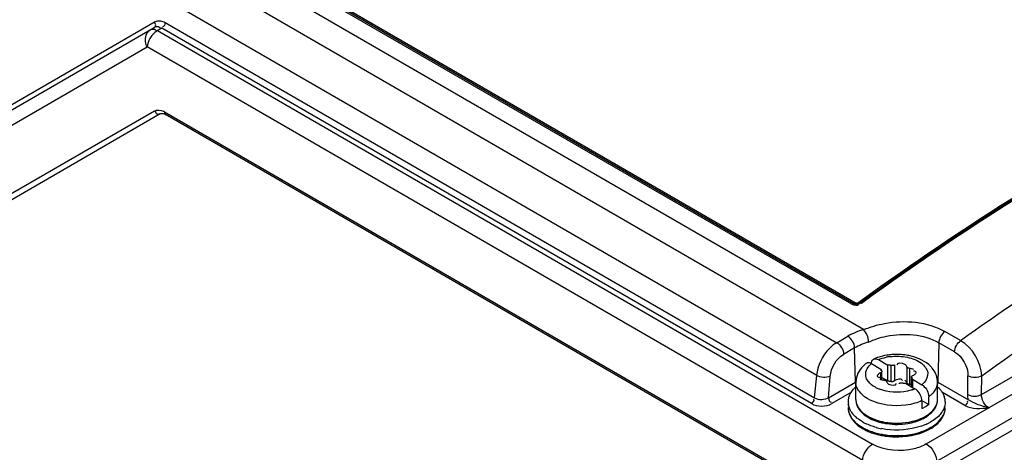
# Model space of a CAD drawing. Header units: inches. Extents: x 0 to 117, y 0 to 83.
# Tile 55 of 69: x 103.663 to 105.659, y 20.956 to 21.832. Entities that reach past the tile are written whole.
import ezdxf

# ---------------------------------------------------------------- set-up
doc = ezdxf.new("R2010")
doc.units = ezdxf.units.IN
doc.header["$LTSCALE"] = 6.431102
doc.header["$MEASUREMENT"] = 0
doc.layers.get('0').update_dxf_attribs({"linetype": 'CONTINUOUS'})

msp = doc.modelspace()

# ---------------------------------------------------------------- linework, layer by layer
at = {"color": 7, "linetype": 'CONTINUOUS'}
for p, q in [((105.3734, 21.2045), (96.724, 26.1981)), ((96.6738, 26.1692), (105.3192, 21.1778)), ((105.2789, 21.1111), (96.6324, 26.1031)), ((105.3495, 21.256), (99.4244, 24.6767)), ((99.429, 24.6776), (105.354, 21.2569)), ((99.4336, 24.6785), (105.3586, 21.2577)), ((105.5008, 20.9728), (108.3998, 22.6465)), ((108.4207, 22.6107), (105.5217, 20.937)), ((105.6128, 21.0728), (108.2567, 22.5992)), ((105.5194, 20.9107), (108.4237, 22.5876)), ((103.9372, 21.8272), (102.587, 21.0476)), ((103.9579, 21.8259), (105.2743, 21.0659)), ((102.5771, 21.0316), (103.9352, 21.8157)), ((103.9396, 21.8095), (103.9407, 21.8081)), ((103.951, 21.8148), (103.942, 21.8097)), ((103.942, 21.8097), (105.392, 20.9725)), ((103.9483, 21.8145), (103.9493, 21.8131)), ((105.2678, 21.0546), (103.951, 21.8148)), ((103.922, 21.7808), (103.9213, 21.7766)), ((102.5711, 20.9971), (103.9213, 21.7766)), ((105.3721, 20.9391), (103.9213, 21.7766)), ((103.9478, 21.6411), (102.5336, 20.8246)), ((103.9359, 21.6467), (102.6194, 20.8865)), ((103.939, 21.6446), (103.9391, 21.6456)), ((103.9452, 21.6402), (103.9438, 21.6401)), ((103.9478, 21.6412), (103.9495, 21.6418)), ((103.9567, 21.6453), (105.3613, 20.8344)), ((103.9572, 21.6405), (103.9586, 21.6398)), ((105.364, 20.8284), (103.9586, 21.6398)), ((105.3612, 21.258), (105.3638, 21.2598)), ((105.3653, 21.2577), (105.3679, 21.2596)), ((105.3542, 21.2568), (105.354, 21.2569)), ((105.3645, 21.2565), (105.3648, 21.2574)), ((105.57, 21.1821), (105.5385, 21.2003)), ((105.3192, 21.1778), (105.3416, 21.1908)), ((105.3555, 21.1671), (105.3331, 21.1542)), ((105.3571, 21.0979), (105.3555, 21.1671)), ((105.5262, 21.1776), (105.5245, 21.0979)), ((105.5581, 21.1592), (105.5262, 21.1776)), ((105.4012, 21.1447), (105.4037, 21.1435)), ((105.4037, 21.1435), (105.4228, 21.1325)), ((105.3898, 21.1355), (105.4089, 21.1245)), ((105.4089, 21.1245), (105.4089, 21.1211)), ((105.4107, 21.1046), (105.4107, 21.1196)), ((105.4228, 21.1003), (105.4228, 21.1325)), ((105.4286, 21.1317), (105.4286, 21.0996)), ((105.436, 21.1329), (105.436, 21.1007)), ((105.4612, 21.129), (105.4612, 21.0968)), ((105.4666, 21.1259), (105.4666, 21.0937)), ((105.4761, 21.1203), (105.4746, 21.1205)), ((105.2743, 21.0659), (105.2789, 21.1111)), ((105.3027, 21.0665), (105.3062, 21.1097)), ((105.4054, 21.1078), (105.407, 21.1076)), ((105.4063, 21.1046), (105.4089, 21.1035)), ((105.4082, 21.1168), (105.4082, 21.1046)), ((105.4107, 21.1073), (105.4228, 21.1003)), ((105.436, 21.1007), (105.4378, 21.102)), ((105.4516, 21.1023), (105.4519, 21.1014)), ((105.4708, 21.0887), (105.4708, 21.1085)), ((105.4713, 21.1071), (105.4713, 21.0884)), ((105.4727, 21.1037), (105.4917, 21.0927)), ((105.4727, 21.1037), (105.4727, 21.0876)), ((105.4733, 21.1113), (105.4755, 21.1124)), ((105.5849, 21.0729), (105.5852, 21.1108)), ((105.6128, 21.0728), (105.6131, 21.1107)), ((105.3027, 21.0665), (105.3571, 21.0979)), ((105.3581, 21.0626), (105.3581, 21.098)), ((105.4229, 21.0951), (105.4243, 21.0942)), ((105.4587, 21.0957), (105.4778, 21.0847)), ((105.4804, 21.0829), (105.4778, 21.0847)), ((105.4964, 21.0971), (105.4928, 21.0936)), ((105.5234, 21.0626), (105.5234, 21.098)), ((105.5245, 21.0979), (105.5861, 21.0623)), ((105.3494, 21.0776), (105.3096, 21.0546)), ((105.4918, 21.0605), (105.5058, 21.0524)), ((105.4918, 21.0605), (105.4918, 21.0444)), ((105.5055, 21.0716), (105.5058, 21.0685)), ((105.5058, 21.0524), (105.5058, 21.0685)), ((105.5791, 21.0505), (105.5333, 21.0769))]:
    msp.add_line(p, q, dxfattribs=at)
for points in [[(103.9495, 21.6418), (103.9516, 21.642), (103.9542, 21.6417), (103.9572, 21.6405)], [(105.3612, 21.258), (105.361, 21.2578), (105.3607, 21.2577), (105.3604, 21.2576), (105.3601, 21.2575), (105.3597, 21.2575), (105.3594, 21.2575), (105.3591, 21.2576), (105.3589, 21.2576), (105.3586, 21.2577)], [(105.365, 21.2575), (105.3646, 21.2573), (105.3642, 21.2572), (105.3638, 21.2572), (105.3633, 21.2572), (105.3628, 21.2573), (105.3623, 21.2574), (105.3618, 21.2577), (105.3612, 21.258)], [(105.365, 21.2575), (105.3656, 21.2579), (105.366, 21.2581), (105.3664, 21.2582), (105.3668, 21.2582), (105.3673, 21.2582), (105.3678, 21.2581), (105.3683, 21.2579), (105.3689, 21.2577), (105.3694, 21.2574)], [(105.3536, 21.257), (105.3532, 21.2572), (105.3527, 21.2572), (105.3522, 21.2572), (105.3517, 21.2571), (105.3511, 21.2569), (105.3506, 21.2566), (105.35, 21.2563), (105.3495, 21.256)], [(105.354, 21.2569), (105.3545, 21.2567), (105.3549, 21.2566), (105.3554, 21.2565), (105.3559, 21.2566), (105.3564, 21.2567), (105.357, 21.2568), (105.3575, 21.2571), (105.3581, 21.2574), (105.3586, 21.2577)], [(105.3655, 21.2578), (105.3651, 21.2576), (105.3643, 21.2571), (105.3634, 21.2567), (105.3623, 21.2564), (105.3611, 21.2561), (105.3598, 21.2559), (105.3586, 21.2559), (105.3574, 21.2559), (105.3563, 21.2561), (105.3554, 21.2563), (105.3547, 21.2566), (105.3542, 21.2568)], [(105.4107, 21.1196), (105.4107, 21.1196), (105.4106, 21.1191), (105.4104, 21.1186), (105.4101, 21.1181), (105.4096, 21.1176), (105.409, 21.1172), (105.4082, 21.1168)], [(105.4089, 21.1245), (105.4089, 21.1241), (105.4089, 21.1237), (105.409, 21.1233), (105.4091, 21.1229), (105.4093, 21.1225), (105.4094, 21.1222), (105.4097, 21.1218), (105.4099, 21.1214), (105.4102, 21.1211)], [(105.4102, 21.1211), (105.4105, 21.1206), (105.4107, 21.1201), (105.4107, 21.1196)], [(105.4286, 21.1317), (105.428, 21.1319), (105.4274, 21.132), (105.4267, 21.1322), (105.4261, 21.1323), (105.4254, 21.1323), (105.4248, 21.1324), (105.4241, 21.1325), (105.4234, 21.1325), (105.4228, 21.1325)], [(105.436, 21.1329), (105.4354, 21.1325), (105.4347, 21.1321), (105.434, 21.1318), (105.4332, 21.1316), (105.4323, 21.1315), (105.4314, 21.1314), (105.4305, 21.1314), (105.4296, 21.1315), (105.4286, 21.1317)], [(105.4665, 21.1259), (105.4656, 21.126), (105.4648, 21.1261), (105.464, 21.1263), (105.4633, 21.1266), (105.4626, 21.127), (105.4621, 21.1274), (105.4617, 21.1279), (105.4614, 21.1284), (105.4612, 21.129)], [(105.415, 21.1023), (105.4159, 21.1022), (105.4167, 21.102), (105.4175, 21.1018), (105.4182, 21.1015), (105.4189, 21.1012), (105.4194, 21.1007), (105.4198, 21.1003), (105.4201, 21.0998), (105.4203, 21.0992)], [(105.4228, 21.1003), (105.4234, 21.1003), (105.4241, 21.1003), (105.4248, 21.1003), (105.4254, 21.1002)], [(105.4254, 21.1002), (105.4261, 21.1001), (105.4267, 21.1), (105.4274, 21.0999), (105.428, 21.0997), (105.4287, 21.0996)], [(105.4287, 21.0996), (105.4295, 21.0994), (105.4304, 21.0993), (105.4313, 21.0993), (105.4321, 21.0993), (105.433, 21.0994), (105.4338, 21.0996), (105.4346, 21.0999), (105.4353, 21.1003), (105.436, 21.1007)], [(105.4708, 21.1085), (105.4708, 21.1086), (105.4709, 21.1091), (105.4711, 21.1096), (105.4714, 21.1101), (105.4719, 21.1105), (105.4726, 21.1109), (105.4733, 21.1113)], [(105.4713, 21.1071), (105.471, 21.1076), (105.4708, 21.1081), (105.4708, 21.1085)], [(105.4727, 21.1037), (105.4726, 21.1041), (105.4726, 21.1045), (105.4725, 21.1049), (105.4724, 21.1052), (105.4722, 21.1056), (105.4721, 21.106), (105.4719, 21.1064), (105.4716, 21.1067), (105.4713, 21.1071)], [(105.4455, 21.0952), (105.4461, 21.0957), (105.4468, 21.096), (105.4475, 21.0963), (105.4483, 21.0965), (105.4492, 21.0967), (105.4501, 21.0967), (105.451, 21.0967), (105.4519, 21.0966), (105.4529, 21.0964)], [(105.4529, 21.0964), (105.4535, 21.0963), (105.4541, 21.0961), (105.4548, 21.096), (105.4554, 21.0959), (105.4561, 21.0958), (105.4567, 21.0957), (105.4574, 21.0957), (105.4581, 21.0957), (105.4587, 21.0957)], [(105.4612, 21.0968), (105.4614, 21.0963), (105.4616, 21.0958), (105.462, 21.0954), (105.4625, 21.0949), (105.4631, 21.0946), (105.4639, 21.0943), (105.4647, 21.094), (105.4656, 21.0938), (105.4666, 21.0937)]]:
    msp.add_lwpolyline(points, dxfattribs=at)
for centre, radius, start, end in [((103.9691, 21.7702), 0.0482, 139.7901, 145.3595), ((103.9413, 21.6187), 0.0308, 59.9597, 65.146), ((105.397, 21.1388), 0.0066, 113.9644, 128.493), ((105.4325, 21.0587), 0.0942, 110.2123, 113.9085), ((105.4348, 21.0526), 0.1007, 108.7792, 110.2379), ((105.4399, 21.0499), 0.1005, 97.3052, 101.9438), ((105.4404, 21.0302), 0.1238, 94.4027, 98.9527), ((105.4407, 21.0271), 0.127, 80.8629, 94.4498), ((105.4421, 21.0361), 0.1179, 76.2183, 80.8116), ((105.4047, 21.0958), 0.0471, 148.5556, 154.5836), ((105.4182, 21.0836), 0.0654, 126.6756, 131.4037), ((105.3831, 21.1307), 0.00661, 110.879, 126.7328), ((105.4156, 21.1227), 0.0204, 250.7738, 256.2604), ((105.4161, 21.125), 0.0227, 256.2357, 267.1166), ((105.3856, 21.098), 0.0275, 179.9845, 185.925), ((105.4313, 21.1503), 0.0712, 243.2902, 249.1107), ((105.4655, 21.0715), 0.0222, 76.2238, 87.1434), ((105.448, 21.1557), 0.0771, 288.7102, 292.7156), ((105.4644, 21.1271), 0.0439, 308.4547, 310.3593), ((105.3753, 21.0578), 0.0329, 177.1467, 188.4932), ((105.3761, 21.0577), 0.0338, 165.858, 177.1012), ((105.3897, 21.0627), 0.0316, 180.0151, 188.0362), ((105.3858, 21.0626), 0.0277, 179.9654, 188.9656), ((105.4704, 21.1167), 0.0597, 306.2582, 311.0335), ((105.4738, 21.1128), 0.0546, 311.0687, 313.4914), ((105.4956, 21.0627), 0.0278, 352.6455, 359.9497), ((105.5033, 21.0572), 0.0359, 14.7775, 19.5073), ((105.5051, 21.0577), 0.0341, 8.508, 14.7853), ((105.5062, 21.0578), 0.0329, 0.0106, 8.4932), ((105.4844, 21.0743), 0.0301, 283.4325, 290.7518), ((105.5052, 21.0467), 0.034, 346.1524, 354.3826), ((105.5061, 21.0466), 0.0331, 354.4053, 359.9544), ((105.3914, 21.052), 0.0503, 211.2047, 218.0472), ((105.3888, 21.064), 0.048, 212.5749, 218.9071), ((105.4215, 21.092), 0.076, 238.1159, 240.0081), ((105.4216, 21.0969), 0.0785, 240.009, 241.6555), ((105.4244, 21.1022), 0.0846, 241.6651, 244.0972), ((105.4326, 21.115), 0.1015, 246.3433, 251.8436), ((105.4353, 21.129), 0.1135, 250.8799, 255.4912), ((105.4359, 21.1248), 0.1119, 251.79, 254.4361), ((105.4381, 21.1397), 0.1246, 255.4922, 259.7453), ((105.455, 21.1061), 0.089, 292.9621, 298.176), ((105.4561, 21.099), 0.084, 295.935, 299.2173), ((105.4609, 21.0952), 0.0766, 298.1763, 303.309), ((105.4593, 21.0932), 0.0774, 299.2306, 301.5582), ((105.4697, 21.0785), 0.0593, 308.834, 311.6805), ((105.4736, 21.0741), 0.0535, 311.6374, 317.1693), ((105.4137, 21.0759), 0.0832, 235.2098, 236.6823), ((105.4156, 21.0788), 0.0867, 236.6835, 238.321), ((105.4176, 21.0821), 0.0905, 238.3214, 240.0066), ((105.4201, 21.1026), 0.0981, 240.053, 244.1933), ((105.4176, 21.0869), 0.0929, 240.0057, 241.2965), ((105.4224, 21.0958), 0.1031, 241.351, 245.8006), ((105.4293, 21.1057), 0.1169, 245.4515, 250.2715), ((105.4374, 21.1485), 0.1473, 255.0777, 259.3535), ((105.4373, 21.1297), 0.117, 254.4326, 256.857), ((105.4391, 21.1378), 0.1252, 256.8882, 261.6474), ((105.4407, 21.1488), 0.1363, 261.6558, 270.5961), ((105.4407, 21.1462), 0.1327, 270.5545, 274.8263), ((105.4408, 21.1483), 0.1358, 270.5264, 279.469), ((105.458, 21.1092), 0.1055, 294.1638, 297.3525), ((105.434, 21.1187), 0.1307, 250.2539, 254.7189), ((105.4373, 21.1308), 0.1433, 254.7195, 258.9115), ((105.4376, 21.1381), 0.1481, 255.4087, 259.6625), ((105.4396, 21.1421), 0.1548, 258.8999, 262.8626), ((105.4398, 21.15), 0.1603, 259.6486, 263.6223)]:
    msp.add_arc(centre, radius, start, end, dxfattribs=at)
for points, knots in [([(103.9352, 21.8157), (103.9366, 21.8166), (103.9398, 21.8194), (103.9379, 21.8237), (103.9364, 21.8248)], [0, 0, 0, 0, 0.475058, 1, 1, 1, 1]), ([(103.9352, 21.8157), (103.9362, 21.8163), (103.9382, 21.8174), (103.9405, 21.818), (103.9417, 21.818)], [0, 0, 0, 0, 0.498947, 1, 1, 1, 1]), ([(103.9417, 21.818), (103.9428, 21.818), (103.9455, 21.8175), (103.9474, 21.8156), (103.9483, 21.8145)], [0, 0, 0, 0, 0.440416, 1, 1, 1, 1]), ([(105.3638, 21.2598), (105.4437, 21.3176), (105.7538, 21.5307), (106.0855, 21.7135), (106.3407, 21.8234)], [0, 0, 0, 0, 0.261821, 1, 1, 1, 1]), ([(105.3679, 21.2596), (105.4475, 21.3171), (105.7566, 21.5296), (106.0872, 21.712), (106.3414, 21.8218)], [0, 0, 0, 0, 0.261768, 1, 1, 1, 1]), ([(106.346, 21.8218), (106.2637, 21.7863), (105.9229, 21.626), (105.6017, 21.4255), (105.3694, 21.2574)], [0, 0, 0, 0, 0.238318, 1, 1, 1, 1]), ([(103.9213, 21.7766), (103.9197, 21.7798), (103.9156, 21.7912), (103.9197, 21.8068), (103.9273, 21.8111)], [0, 0, 0, 0, 0.291333, 1, 1, 1, 1]), ([(103.9273, 21.8111), (103.9298, 21.8126), (103.9352, 21.8138), (103.9386, 21.8106), (103.9396, 21.8095)], [0, 0, 0, 0, 0.665644, 1, 1, 1, 1]), ([(105.57, 21.1821), (105.6507, 21.2399), (105.9646, 21.4523), (106.2998, 21.6345), (106.558, 21.7421)], [0, 0, 0, 0, 0.262025, 1, 1, 1, 1]), ([(105.6131, 21.1107), (105.6934, 21.1684), (106.0055, 21.381), (106.3401, 21.5617), (106.5974, 21.6687)], [0, 0, 0, 0, 0.26194, 1, 1, 1, 1]), ([(103.9438, 21.6401), (103.9426, 21.6401), (103.9399, 21.6405), (103.939, 21.6433), (103.939, 21.6446)], [0, 0, 0, 0, 0.4766, 1, 1, 1, 1]), ([(103.9478, 21.6411), (103.9474, 21.6409), (103.9466, 21.6406), (103.9457, 21.6403), (103.9452, 21.6402)], [0, 0, 0, 0, 0.470662, 1, 1, 1, 1]), ([(103.9567, 21.6453), (103.9565, 21.6441), (103.9566, 21.642), (103.9575, 21.6396), (103.9583, 21.6392)], [0, 0, 0, 0, 0.568855, 1, 1, 1, 1]), ([(105.374, 21.2042), (105.3874, 21.2099), (105.4408, 21.2257), (105.5028, 21.2209), (105.5385, 21.2003)], [0, 0, 0, 0, 0.26068, 1, 1, 1, 1]), ([(105.3839, 21.1792), (105.3954, 21.1845), (105.4414, 21.1991), (105.4953, 21.1955), (105.5262, 21.1776)], [0, 0, 0, 0, 0.261237, 1, 1, 1, 1]), ([(105.3192, 21.1778), (105.3138, 21.1747), (105.2932, 21.1578), (105.2802, 21.1315), (105.2784, 21.1114)], [0, 0, 0, 0, 0.236282, 1, 1, 1, 1]), ([(105.3944, 21.1448), (105.3953, 21.1453), (105.3977, 21.1457), (105.4, 21.1451), (105.4012, 21.1447)], [0, 0, 0, 0, 0.466051, 1, 1, 1, 1]), ([(105.4271, 21.1496), (105.4388, 21.1511), (105.4613, 21.1501), (105.4897, 21.1402), (105.5078, 21.1185), (105.5012, 21.1023), (105.4964, 21.0971)], [0, 0, 0, 0, 0.319879, 0.60014, 0.807508, 1, 1, 1, 1]), ([(105.4612, 21.129), (105.461, 21.13), (105.46, 21.132), (105.4582, 21.1334), (105.4572, 21.134)], [0, 0, 0, 0, 0.453861, 1, 1, 1, 1]), ([(105.4802, 21.118), (105.4801, 21.1185), (105.4788, 21.1199), (105.4771, 21.1202), (105.4761, 21.1203)], [0, 0, 0, 0, 0.365197, 1, 1, 1, 1]), ([(105.5147, 21.1237), (105.5139, 21.1248), (105.5123, 21.1268), (105.5106, 21.1287), (105.5097, 21.1296)], [0, 0, 0, 0, 0.497375, 1, 1, 1, 1]), ([(105.4017, 21.1119), (105.4016, 21.1116), (105.4013, 21.1111), (105.4013, 21.1105), (105.4013, 21.1102)], [0, 0, 0, 0, 0.531755, 1, 1, 1, 1]), ([(105.4013, 21.1102), (105.4014, 21.1096), (105.4027, 21.1082), (105.4044, 21.108), (105.4054, 21.1078)], [0, 0, 0, 0, 0.365198, 1, 1, 1, 1]), ([(105.4082, 21.1168), (105.4069, 21.1163), (105.4045, 21.1149), (105.4024, 21.113), (105.4017, 21.1119)], [0, 0, 0, 0, 0.528355, 1, 1, 1, 1]), ([(105.4203, 21.0992), (105.4204, 21.0984), (105.4211, 21.0969), (105.4223, 21.0957), (105.4229, 21.0951)], [0, 0, 0, 0, 0.463533, 1, 1, 1, 1]), ([(105.4572, 21.1018), (105.4578, 21.1015), (105.4588, 21.1007), (105.4598, 21.0997), (105.4601, 21.0992)], [0, 0, 0, 0, 0.523284, 1, 1, 1, 1]), ([(105.4601, 21.0992), (105.4604, 21.0989), (105.4609, 21.0981), (105.4611, 21.0972), (105.4612, 21.0968)], [0, 0, 0, 0, 0.520049, 1, 1, 1, 1]), ([(105.4755, 21.1124), (105.4764, 21.1129), (105.478, 21.114), (105.4793, 21.1155), (105.4798, 21.1163)], [0, 0, 0, 0, 0.538344, 1, 1, 1, 1]), ([(105.4798, 21.1163), (105.4799, 21.1165), (105.4802, 21.1171), (105.4802, 21.1177), (105.4802, 21.118)], [0, 0, 0, 0, 0.531755, 1, 1, 1, 1]), ([(105.3456, 21.0724), (105.3461, 21.0734), (105.3472, 21.0756), (105.3485, 21.0776), (105.3491, 21.0786)], [0, 0, 0, 0, 0.492832, 1, 1, 1, 1]), ([(105.3993, 21.0867), (105.3983, 21.0872), (105.3962, 21.0883), (105.3943, 21.0895), (105.3933, 21.0901)], [0, 0, 0, 0, 0.508353, 1, 1, 1, 1]), ([(105.5247, 21.0875), (105.5257, 21.0866), (105.5275, 21.0847), (105.5292, 21.0828), (105.53, 21.0818)], [0, 0, 0, 0, 0.508303, 1, 1, 1, 1]), ([(105.53, 21.0818), (105.5308, 21.0808), (105.5323, 21.0788), (105.5336, 21.0767), (105.5342, 21.0756)], [0, 0, 0, 0, 0.507966, 1, 1, 1, 1]), ([(105.3434, 21.066), (105.3436, 21.0671), (105.3443, 21.0692), (105.3451, 21.0713), (105.3456, 21.0724)], [0, 0, 0, 0, 0.494818, 1, 1, 1, 1]), ([(105.3584, 21.0583), (105.3589, 21.0555), (105.3629, 21.043), (105.3736, 21.0339), (105.3823, 21.0289)], [0, 0, 0, 0, 0.220593, 1, 1, 1, 1]), ([(105.4777, 21.0553), (105.4538, 21.0484), (105.419, 21.0483), (105.3888, 21.0605), (105.3823, 21.0643)], [0, 0, 0, 0, 0.768053, 1, 1, 1, 1]), ([(105.4918, 21.0605), (105.4918, 21.0615), (105.4917, 21.0635), (105.4912, 21.0655), (105.491, 21.0666)], [0, 0, 0, 0, 0.480447, 1, 1, 1, 1]), ([(105.5342, 21.0756), (105.5348, 21.0746), (105.5359, 21.0725), (105.5368, 21.0703), (105.5372, 21.0692)], [0, 0, 0, 0, 0.506477, 1, 1, 1, 1]), ([(105.5063, 21.0042), (105.5104, 21.0063), (105.5239, 21.0144), (105.5355, 21.0276), (105.5382, 21.0386)], [0, 0, 0, 0, 0.290645, 1, 1, 1, 1]), ([(105.5392, 21.0578), (105.5392, 21.0565), (105.539, 21.0537), (105.5385, 21.051), (105.5382, 21.0497)], [0, 0, 0, 0, 0.497439, 1, 1, 1, 1]), ([(105.3568, 21.0282), (105.3559, 21.0291), (105.354, 21.0309), (105.3523, 21.0329), (105.3515, 21.0339)], [0, 0, 0, 0, 0.508303, 1, 1, 1, 1]), ([(105.3634, 21.0227), (105.3622, 21.0236), (105.36, 21.0253), (105.3578, 21.0272), (105.3568, 21.0282)], [0, 0, 0, 0, 0.507923, 1, 1, 1, 1]), ([(105.4159, 21.0171), (105.4346, 21.0137), (105.4605, 21.0143), (105.4843, 21.0219), (105.4898, 21.0242)], [0, 0, 0, 0, 0.762806, 1, 1, 1, 1]), ([(105.4998, 21.0273), (105.5011, 21.028), (105.5035, 21.0296), (105.5058, 21.0313), (105.5069, 21.0322)], [0, 0, 0, 0, 0.507208, 1, 1, 1, 1]), ([(105.503, 21.0312), (105.504, 21.0319), (105.506, 21.0333), (105.5079, 21.0348), (105.5088, 21.0356)], [0, 0, 0, 0, 0.508017, 1, 1, 1, 1]), ([(105.533, 21.038), (105.5322, 21.0368), (105.5305, 21.0344), (105.5286, 21.0321), (105.5275, 21.031)], [0, 0, 0, 0, 0.490624, 1, 1, 1, 1]), ([(105.5012, 21.013), (105.4945, 21.01), (105.4653, 21.0002), (105.4332, 20.9995), (105.4102, 21.0038)], [0, 0, 0, 0, 0.236102, 1, 1, 1, 1]), ([(105.4129, 20.9908), (105.4216, 20.9892), (105.4546, 20.9863), (105.4899, 20.9931), (105.5103, 21.0065)], [0, 0, 0, 0, 0.264849, 1, 1, 1, 1]), ([(105.4204, 20.9885), (105.4285, 20.9875), (105.4593, 20.986), (105.4915, 20.9929), (105.511, 21.0048)], [0, 0, 0, 0, 0.264153, 1, 1, 1, 1]), ([(105.422, 20.9908), (105.4295, 20.9899), (105.4581, 20.9887), (105.4876, 20.9945), (105.5063, 21.0042)], [0, 0, 0, 0, 0.262301, 1, 1, 1, 1]), ([(105.5008, 20.9728), (105.4931, 20.9683), (105.4581, 20.9556), (105.4164, 20.9585), (105.392, 20.9725)], [0, 0, 0, 0, 0.240529, 1, 1, 1, 1])]:
    msp.add_open_spline(points, degree=3, knots=knots, dxfattribs=at)
for points in [[(103.9372, 21.8272), (103.9404, 21.8291), (103.9444, 21.8297), (103.9481, 21.8293)], [(103.9481, 21.8293), (103.9516, 21.8289), (103.9549, 21.8276), (103.9579, 21.8259)], [(103.9579, 21.8258), (103.9575, 21.8225), (103.9555, 21.8164), (103.9523, 21.8175)], [(103.9295, 21.7976), (103.926, 21.7925), (103.9233, 21.7868), (103.922, 21.7808)], [(103.942, 21.8097), (103.9383, 21.8075), (103.9351, 21.8046), (103.9323, 21.8013)], [(103.9359, 21.6467), (103.9412, 21.6497), (103.9487, 21.6492), (103.9542, 21.6466)], [(105.3495, 21.256), (105.3538, 21.2535), (105.3627, 21.2518), (105.3645, 21.2565)], [(105.3734, 21.2045), (105.3624, 21.2011), (105.3516, 21.1965), (105.3416, 21.1908)], [(105.3839, 21.1792), (105.3831, 21.1883), (105.3798, 21.1979), (105.3735, 21.2046)], [(105.5385, 21.2003), (105.5315, 21.1953), (105.5264, 21.1862), (105.5262, 21.1776)], [(105.3555, 21.1671), (105.3553, 21.1762), (105.3495, 21.1862), (105.3416, 21.1908)], [(105.3839, 21.1792), (105.3741, 21.1762), (105.3644, 21.1722), (105.3555, 21.1671)], [(105.5581, 21.1592), (105.5583, 21.1678), (105.5634, 21.1769), (105.5704, 21.1819)], [(105.6131, 21.1107), (105.6122, 21.1383), (105.5943, 21.168), (105.5704, 21.1819)], [(105.3192, 21.1778), (105.3272, 21.1733), (105.3328, 21.1633), (105.3331, 21.1542)], [(105.5581, 21.1592), (105.5741, 21.15), (105.5854, 21.1293), (105.5852, 21.1108)], [(105.3062, 21.1097), (105.3075, 21.127), (105.3181, 21.1455), (105.3331, 21.1542)], [(105.3897, 21.1355), (105.3897, 21.1385), (105.3906, 21.1421), (105.3929, 21.144)], [(105.4211, 21.1525), (105.4148, 21.1515), (105.4085, 21.15), (105.4024, 21.148)], [(105.4037, 21.1435), (105.4087, 21.1456), (105.4139, 21.1471), (105.4191, 21.1482)], [(105.4572, 21.134), (105.4526, 21.1366), (105.4408, 21.1384), (105.4413, 21.1331)], [(105.5097, 21.1296), (105.4993, 21.1403), (105.4846, 21.147), (105.4702, 21.1506)], [(105.375, 21.1326), (105.371, 21.1291), (105.3674, 21.125), (105.3646, 21.1204)], [(105.3779, 21.1122), (105.3771, 21.1209), (105.383, 21.13), (105.3898, 21.1355)], [(105.3898, 21.1355), (105.3872, 21.137), (105.3836, 21.138), (105.3808, 21.1369)], [(105.4752, 21.1236), (105.4726, 21.125), (105.4695, 21.1257), (105.4665, 21.1259)], [(105.5213, 21.1111), (105.5198, 21.1156), (105.5175, 21.1199), (105.5147, 21.1237)], [(105.3062, 21.1097), (105.2976, 21.1061), (105.2866, 21.107), (105.2784, 21.1114)], [(105.3622, 21.116), (105.3596, 21.1105), (105.3581, 21.1042), (105.3581, 21.098)], [(105.3809, 21.1027), (105.3793, 21.1056), (105.3782, 21.1089), (105.3779, 21.1122)], [(105.3933, 21.0901), (105.3884, 21.0934), (105.3839, 21.0976), (105.3809, 21.1027)], [(105.4378, 21.102), (105.4418, 21.1043), (105.4497, 21.1065), (105.4516, 21.1023)], [(105.5234, 21.098), (105.5234, 21.1024), (105.5227, 21.1069), (105.5213, 21.1111)], [(105.6131, 21.1107), (105.6049, 21.1062), (105.5933, 21.1063), (105.5852, 21.1108)], [(105.3491, 21.0786), (105.3516, 21.0822), (105.3547, 21.0856), (105.358, 21.0885)], [(105.3699, 21.0734), (105.364, 21.0791), (105.3591, 21.087), (105.3582, 21.0952)], [(105.4624, 21.0799), (105.444, 21.076), (105.4235, 21.077), (105.4059, 21.0838)], [(105.4243, 21.0942), (105.4289, 21.0915), (105.4407, 21.0898), (105.4402, 21.0951)], [(105.4728, 21.0828), (105.4694, 21.0816), (105.4659, 21.0807), (105.4624, 21.0799)], [(105.491, 21.0666), (105.4893, 21.0728), (105.4854, 21.0789), (105.4804, 21.0829)], [(105.4917, 21.0927), (105.499, 21.0885), (105.5043, 21.0799), (105.5055, 21.0716)], [(105.5234, 21.098), (105.5234, 21.0888), (105.518, 21.0795), (105.5114, 21.0732)], [(105.2678, 21.0546), (105.2707, 21.0564), (105.275, 21.0606), (105.2729, 21.0633)], [(105.3027, 21.0665), (105.2949, 21.0614), (105.2827, 21.0608), (105.2747, 21.0656)], [(105.3027, 21.0665), (105.3027, 21.063), (105.3046, 21.0565), (105.3079, 21.0575)], [(105.3823, 21.0643), (105.3778, 21.0668), (105.3736, 21.0698), (105.3699, 21.0734)], [(105.4918, 21.0605), (105.4873, 21.0584), (105.4825, 21.0567), (105.4777, 21.0553)], [(105.5088, 21.0356), (105.5159, 21.0415), (105.522, 21.05), (105.5232, 21.0591)], [(105.5208, 21.0499), (105.5225, 21.0539), (105.5234, 21.0583), (105.5234, 21.0626)], [(105.5791, 21.0505), (105.5821, 21.0523), (105.5868, 21.0572), (105.5842, 21.0596)], [(105.5861, 21.0623), (105.5853, 21.0658), (105.5849, 21.0694), (105.5849, 21.0729)], [(105.5849, 21.0729), (105.5931, 21.0685), (105.6046, 21.0683), (105.6128, 21.0728)], [(105.6273, 21.0461), (105.6128, 21.0488), (105.5986, 21.0545), (105.5861, 21.0623)], [(105.6274, 21.0461), (105.6186, 21.0511), (105.6125, 21.0626), (105.6128, 21.0728)], [(105.2678, 21.0546), (105.2799, 21.0476), (105.2976, 21.0477), (105.3096, 21.0546)], [(105.3423, 21.0466), (105.3423, 21.0431), (105.3428, 21.0395), (105.3438, 21.0362)], [(105.3423, 21.0466), (105.3423, 21.0426), (105.3431, 21.0386), (105.3444, 21.0349)], [(105.3484, 21.0382), (105.3456, 21.0426), (105.3435, 21.0477), (105.3427, 21.0529)], [(105.3584, 21.0582), (105.3588, 21.0552), (105.3597, 21.0522), (105.3609, 21.0494)], [(105.3609, 21.0494), (105.3629, 21.0448), (105.366, 21.0405), (105.3695, 21.0369)], [(105.5058, 21.0524), (105.5024, 21.05), (105.499, 21.0476), (105.4951, 21.0461)], [(105.5128, 21.0378), (105.5161, 21.0413), (105.5189, 21.0454), (105.5208, 21.0499)], [(105.5382, 21.0497), (105.5371, 21.0455), (105.5353, 21.0416), (105.533, 21.038)], [(105.5339, 21.0272), (105.5372, 21.033), (105.5392, 21.0399), (105.5392, 21.0466)], [(105.5791, 21.0505), (105.5937, 21.0431), (105.6117, 21.0442), (105.6279, 21.0462)], [(105.3438, 21.0362), (105.3448, 21.0326), (105.3464, 21.0291), (105.3483, 21.0259)], [(105.3444, 21.0349), (105.3461, 21.0304), (105.3486, 21.0262), (105.3516, 21.0225)], [(105.3516, 21.0225), (105.3569, 21.0159), (105.3639, 21.0106), (105.3712, 21.0064)], [(105.3518, 21.021), (105.3558, 21.0158), (105.3608, 21.0113), (105.3662, 21.0076)], [(105.3712, 21.0176), (105.3685, 21.0192), (105.3659, 21.0209), (105.3634, 21.0227)], [(105.3695, 21.0369), (105.373, 21.0333), (105.3771, 21.0301), (105.3814, 21.0275)], [(105.3835, 21.0262), (105.3862, 21.0246), (105.389, 21.0232), (105.3918, 21.022)], [(105.3875, 21.0262), (105.3909, 21.0245), (105.3945, 21.023), (105.3982, 21.0217)], [(105.4632, 21.0143), (105.4734, 21.016), (105.4835, 21.0189), (105.4928, 21.0235)], [(105.5275, 21.031), (105.5216, 21.0246), (105.5142, 21.0195), (105.5065, 21.0155)], [(105.511, 21.0048), (105.5201, 21.0103), (105.5287, 21.0179), (105.5339, 21.0272)], [(105.3724, 21.0037), (105.3751, 21.0021), (105.3779, 21.0007), (105.3808, 20.9994)], [(105.3995, 21.0062), (105.3919, 21.0083), (105.3845, 21.0109), (105.3774, 21.0143)], [(105.3802, 21.0018), (105.3866, 20.9989), (105.3934, 20.9966), (105.4003, 20.9948)], [(105.4126, 21.0166), (105.4222, 21.0144), (105.4321, 21.0134), (105.442, 21.0135)], [(105.3713, 20.9395), (105.3726, 20.9524), (105.3808, 20.966), (105.392, 20.9725)], [(105.5008, 20.9728), (105.5127, 20.9659), (105.5215, 20.9508), (105.5217, 20.937)]]:
    msp.add_open_spline(points, degree=3, dxfattribs=at)

doc.saveas('drawing.dxf')
